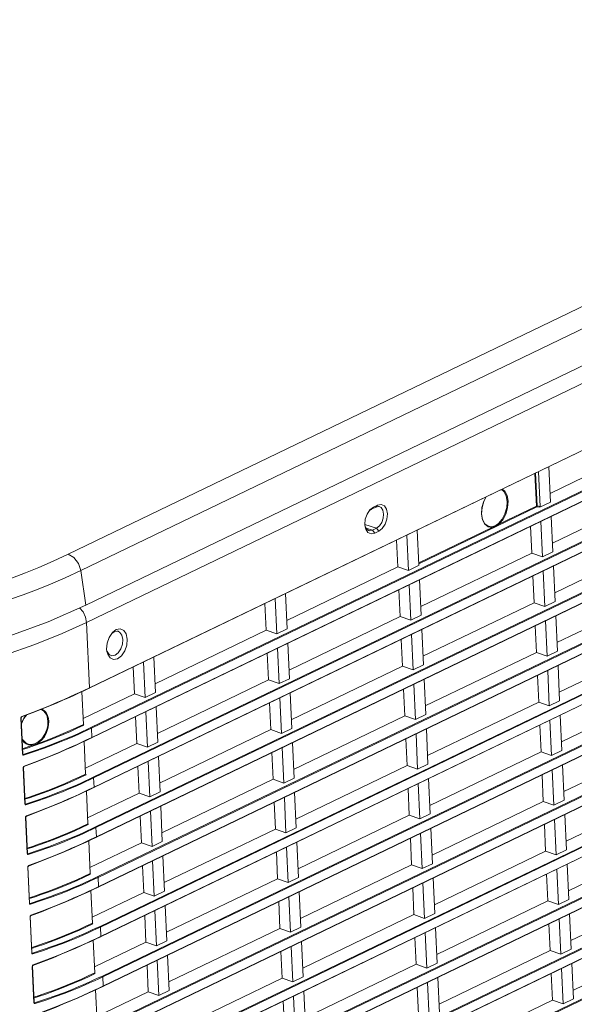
# Model space of a CAD drawing. Header units: millimetres. Extents: x 3925 to 5043, y -86 to 778.
# Tile 84 of 113: x 4837 to 4881, y 67 to 145. Entities that reach past the tile are written whole.
import ezdxf

# ---------------------------------------------------------------- set-up
doc = ezdxf.new("R2010")
doc.units = ezdxf.units.MM
doc.header["$LTSCALE"] = 46.255
doc.layers.add('H30-LEFT-COVDXF_CONTINUOUS_LINE', color=7, linetype='CONTINUOUS')
doc.layers.add('H30K-TOP-COVDXF_CONTINUOUS_LINE', color=7, linetype='CONTINUOUS')

msp = doc.modelspace()

# ---------------------------------------------------------------- linework, layer by layer
at = {"layer": 'H30-LEFT-COVDXF_CONTINUOUS_LINE', "color": 7, "linetype": 'Continuous', "lineweight": 0}
for p, q in [((4842.3024, 96.8471), (4938.9589, 143.4207)), ((4842.5017, 91.6425), (4939.1976, 138.2349)), ((4842.51, 91.6251), (4939.1665, 138.1987)), ((4939.31, 135.08), (4842.6536, 88.5063)), ((4939.3453, 135.0245), (4842.6889, 88.4509)), ((4842.6832, 87.6997), (4939.379, 134.2921)), ((4842.6915, 87.6823), (4939.3479, 134.256)), ((4939.4915, 131.1372), (4842.835, 84.5636)), ((4939.5268, 131.0817), (4842.8703, 84.5081)), ((4842.8646, 83.7569), (4939.5605, 130.3493)), ((4842.8729, 83.7395), (4939.5294, 130.3132)), ((4939.6729, 127.1944), (4843.0165, 80.6208)), ((4939.7082, 127.139), (4843.0518, 80.5653)), ((4843.0544, 79.7967), (4939.7109, 126.3704)), ((4843.0855, 79.8329), (4939.7419, 126.4066)), ((4939.8544, 123.2517), (4843.1979, 76.678)), ((4939.8897, 123.1962), (4843.2332, 76.6225)), ((4843.2276, 75.8713), (4939.9234, 122.4638)), ((4843.2359, 75.854), (4939.8923, 122.4276)), ((4940.0358, 119.3089), (4843.3794, 72.7352)), ((4940.0711, 119.2534), (4843.4147, 72.6797)), ((4843.409, 71.9285), (4940.1049, 118.521)), ((4843.4173, 71.9112), (4940.0738, 118.4848)), ((4940.2173, 115.3661), (4843.5608, 68.7924)), ((4940.2526, 115.3106), (4843.5962, 68.737)), ((4843.5905, 67.9858), (4940.2863, 114.5782)), ((4843.5988, 67.9684), (4940.2552, 114.542)), ((4940.3988, 111.4233), (4843.7423, 64.8497)), ((4940.4341, 111.3678), (4843.7776, 64.7942)), ((4879.0939, 107.0845), (4887.914, 111.3344)), ((4843.7719, 64.043), (4940.4678, 110.6354)), ((4843.7802, 64.0256), (4940.4367, 110.5993)), ((4878.0129, 106.0803), (4877.8935, 108.6745)), ((4878.0644, 106.0882), (4877.9442, 108.699)), ((4878.3001, 106.0469), (4878.1729, 108.8092)), ((4878.9962, 109.2059), (4879.1254, 106.3995)), ((4940.5802, 107.4805), (4843.9238, 60.9069)), ((4940.6155, 107.425), (4843.9591, 60.8514)), ((4879.2753, 103.1417), (4888.0954, 107.3916)), ((4843.9534, 60.1002), (4940.6492, 106.6927)), ((4843.9617, 60.0828), (4940.6181, 106.6565)), ((4879.1254, 106.3995), (4878.2679, 105.9864)), ((4864.5737, 105.4462), (4864.8012, 105.7857)), ((4864.8012, 105.7857), (4865.0791, 106.0007)), ((4864.8169, 105.7654), (4864.9261, 105.8498)), ((4864.9261, 105.8498), (4865.2526, 106.0072)), ((4865.0791, 106.0007), (4864.9261, 105.8498)), ((4865.0791, 106.0007), (4865.4057, 106.158)), ((4865.4057, 106.158), (4865.2526, 106.0072)), ((4865.2526, 106.0072), (4865.4853, 106.0526)), ((4865.4057, 106.158), (4865.6904, 106.2145)), ((4865.4853, 106.0526), (4865.5382, 106.0428)), ((4878.0483, 106.0248), (4868.6736, 101.5076)), ((4878.0129, 106.0803), (4875.0334, 104.6446)), ((4878.2679, 105.9864), (4878.0483, 106.0248)), ((4878.3001, 106.0469), (4878.0644, 106.0882)), ((4873.914, 104.6431), (4873.7299, 104.9936)), ((4878.4876, 102.062), (4878.3584, 104.8683)), ((4879.1777, 105.2631), (4879.3069, 102.4567)), ((4864.4105, 104.4416), (4864.3922, 104.6079)), ((4865.33, 104.3257), (4864.394, 104.6176)), ((4864.4664, 104.2373), (4864.4105, 104.4416)), ((4865.0035, 104.1683), (4864.4941, 104.3272)), ((4865.33, 104.3257), (4865.0035, 104.1683)), ((4865.1747, 103.9231), (4865.0035, 104.1683)), ((4865.5013, 104.0805), (4865.1747, 103.9231)), ((4865.5567, 104.5016), (4865.33, 104.3257)), ((4865.5013, 104.0805), (4865.33, 104.3257)), ((4868.5509, 104.1728), (4868.6781, 101.4106)), ((4874.5032, 104.3891), (4868.6703, 101.5786)), ((4874.4745, 104.4478), (4874.1755, 104.4869)), ((4877.5485, 104.478), (4877.6461, 102.3566)), ((4940.7617, 103.5377), (4844.1052, 56.9641)), ((4940.797, 103.4823), (4844.1405, 56.9086)), ((4866.9177, 103.3858), (4867.0153, 101.2644)), ((4867.8568, 100.9698), (4867.7276, 103.7761)), ((4879.4568, 99.1989), (4888.2769, 103.4488)), ((4844.1349, 56.1574), (4940.8307, 102.7499)), ((4844.1431, 56.14), (4940.7996, 102.7137)), ((4868.826, 98.1067), (4877.6461, 102.3566)), ((4877.6461, 102.3566), (4878.4876, 102.062)), ((4879.3069, 102.4567), (4878.4876, 102.062)), ((4858.1952, 97.0145), (4867.0153, 101.2644)), ((4867.0153, 101.2644), (4867.8568, 100.9698)), ((4868.7143, 101.383), (4867.8568, 100.9698)), ((4868.7143, 101.383), (4868.6995, 101.3985)), ((4878.6691, 98.1192), (4878.5399, 100.9256)), ((4879.3592, 101.3203), (4879.4883, 98.514)), ((4868.7283, 100.2281), (4868.8575, 97.4218)), ((4877.7299, 100.5353), (4877.8276, 98.4139)), ((4940.9431, 99.595), (4844.2867, 53.0213)), ((4940.9784, 99.5395), (4844.322, 52.9658)), ((4867.0991, 99.4431), (4867.1968, 97.3217)), ((4868.0383, 97.027), (4867.9091, 99.8333)), ((4879.6382, 95.2561), (4888.4584, 99.5061)), ((4844.3163, 52.2146), (4941.0121, 98.8071)), ((4844.3246, 52.1973), (4940.9811, 98.7709)), ((4857.4075, 95.9348), (4857.2783, 98.7411)), ((4858.0975, 99.1359), (4858.2267, 96.3295)), ((4879.4883, 98.514), (4878.6691, 98.1192)), ((4841.7504, 98.0154), (4842.03, 97.6809)), ((4856.4683, 98.3509), (4856.566, 96.2294)), ((4869.0074, 94.1639), (4877.8276, 98.4139)), ((4877.8276, 98.4139), (4878.6691, 98.1192)), ((4858.3766, 93.0717), (4867.1968, 97.3217)), ((4867.1968, 97.3217), (4868.0383, 97.027)), ((4868.8575, 97.4218), (4868.0383, 97.027)), ((4878.8505, 94.1764), (4878.7214, 96.9828)), ((4879.5406, 97.3775), (4879.6698, 94.5712)), ((4842.5411, 91.6613), (4842.3024, 96.8471)), ((4844.3034, 95.9646), (4844.4865, 96.1063)), ((4844.3561, 96.0433), (4844.6649, 96.2822)), ((4844.4865, 96.1063), (4844.7397, 96.1564)), ((4844.6649, 96.2822), (4844.9814, 96.3448)), ((4844.7397, 96.1564), (4844.8083, 96.1431)), ((4847.7458, 91.9795), (4856.566, 96.2294)), ((4856.566, 96.2294), (4857.4075, 95.9348)), ((4858.2267, 96.3295), (4857.4075, 95.9348)), ((4868.9098, 96.2853), (4869.039, 93.479)), ((4877.9114, 96.5925), (4878.009, 94.4711)), ((4844.1032, 95.6659), (4844.3561, 96.0433)), ((4941.1246, 95.6522), (4844.4681, 49.0785)), ((4941.1599, 95.5967), (4844.5034, 49.023)), ((4867.2806, 95.5003), (4867.3782, 93.3789)), ((4868.2197, 93.0842), (4868.0906, 95.8906)), ((4879.8197, 91.3133), (4888.6398, 95.5633)), ((4843.9222, 94.5499), (4843.9017, 94.7346)), ((4843.9841, 94.323), (4843.9222, 94.5499)), ((4857.5889, 91.992), (4857.4598, 94.7984)), ((4858.279, 95.1931), (4858.4082, 92.3868)), ((4879.6698, 94.5712), (4878.8505, 94.1764)), ((4847.6482, 94.1009), (4847.7774, 91.2946)), ((4856.6498, 94.4081), (4856.7474, 92.2867)), ((4869.1889, 90.2211), (4878.009, 94.4711)), ((4878.009, 94.4711), (4878.8505, 94.1764)), ((4846.019, 93.3159), (4846.1166, 91.1945)), ((4846.9581, 90.8998), (4846.8289, 93.7061)), ((4858.5581, 89.1289), (4867.3782, 93.3789)), ((4867.3782, 93.3789), (4868.2197, 93.0842)), ((4869.039, 93.479), (4868.2197, 93.0842)), ((4879.032, 90.2336), (4878.9028, 93.04)), ((4879.7221, 93.4347), (4879.8512, 90.6284)), ((4847.9273, 88.0367), (4856.7474, 92.2867)), ((4856.7474, 92.2867), (4857.5889, 91.992)), ((4858.4082, 92.3868), (4857.5889, 91.992)), ((4869.0913, 92.3425), (4869.2204, 89.5362)), ((4878.0928, 92.6497), (4878.1905, 90.5283)), ((4841.7292, 91.2555), (4842.1046, 91.4315)), ((4841.7595, 91.2913), (4842.1352, 91.4675)), ((4842.1046, 91.4315), (4842.51, 91.6251)), ((4842.1352, 91.4675), (4842.5017, 91.6425)), ((4867.462, 91.5575), (4867.5597, 89.4361)), ((4868.4012, 89.1414), (4868.272, 91.9478)), ((4880.0012, 87.3706), (4888.8213, 91.6205)), ((4841.3559, 91.0835), (4841.7292, 91.2555)), ((4841.3857, 91.1191), (4841.7595, 91.2913)), ((4842.0538, 88.7536), (4841.9342, 91.3517)), ((4842.032, 89.2263), (4846.1166, 91.1945)), ((4846.1166, 91.1945), (4846.9581, 90.8998)), ((4847.7774, 91.2946), (4846.9581, 90.8998)), ((4857.7704, 88.0492), (4857.6412, 90.8556)), ((4858.4605, 91.2503), (4858.5896, 88.444)), ((4879.8512, 90.6284), (4879.032, 90.2336)), ((4837.9969, 89.6698), (4838.7429, 89.9633)), ((4838.0224, 89.7037), (4838.7694, 89.9975)), ((4847.8297, 90.1581), (4847.9588, 87.3518)), ((4856.8312, 90.4653), (4856.9289, 88.3439)), ((4869.3704, 86.2783), (4878.1905, 90.5283)), ((4878.1905, 90.5283), (4879.032, 90.2336)), ((4837.2284, 86.3889), (4837.0962, 89.2622)), ((4837.2476, 86.4051), (4837.1153, 89.2783)), ((4837.1244, 89.3477), (4837.1696, 89.3824)), ((4837.1369, 88.8097), (4837.3204, 89.2261)), ((4837.1455, 89.349), (4837.9969, 89.6698)), ((4837.164, 88.948), (4837.3235, 89.2616)), ((4837.1696, 89.3824), (4838.0224, 89.7037)), ((4837.3204, 89.2261), (4837.5323, 89.4947)), ((4837.3235, 89.2616), (4837.4866, 89.4775)), ((4846.2004, 89.3731), (4846.2981, 87.2517)), ((4847.1396, 86.957), (4847.0104, 89.7634)), ((4858.7396, 85.1861), (4867.5597, 89.4361)), ((4867.5597, 89.4361), (4868.4012, 89.1414)), ((4869.2204, 89.5362), (4868.4012, 89.1414)), ((4879.2134, 86.2909), (4879.0843, 89.0972)), ((4879.9035, 89.492), (4880.0327, 86.6856)), ((4842.6889, 88.4509), (4842.7226, 87.7185)), ((4848.1087, 84.0939), (4856.9289, 88.3439)), ((4856.9289, 88.3439), (4857.7704, 88.0492)), ((4858.5896, 88.444), (4857.7704, 88.0492)), ((4869.2727, 88.3998), (4869.4019, 85.5934)), ((4878.2743, 88.7069), (4878.3719, 86.5855)), ((4841.9409, 87.3485), (4842.3167, 87.5247)), ((4842.286, 87.4887), (4842.6915, 87.6823)), ((4842.3167, 87.5247), (4842.6832, 87.6997)), ((4867.6435, 87.6147), (4867.7411, 85.4933)), ((4868.5826, 85.1987), (4868.4535, 88.005)), ((4880.1826, 83.4278), (4889.0027, 87.6777)), ((4837.2265, 86.7601), (4837.6734, 86.9069)), ((4837.603, 87.2294), (4837.5975, 87.2316)), ((4837.8164, 87.0231), (4838.2181, 87.1651)), ((4838.2181, 87.1651), (4837.9486, 87.1145)), ((4841.5373, 87.1407), (4841.9106, 87.3127)), ((4841.5672, 87.1763), (4841.9409, 87.3485)), ((4841.9106, 87.3127), (4842.286, 87.4887)), ((4842.2352, 84.8109), (4842.1157, 87.4089)), ((4842.2135, 85.2835), (4846.2981, 87.2517)), ((4846.2981, 87.2517), (4847.1396, 86.957)), ((4847.9588, 87.3518), (4847.1396, 86.957)), ((4857.9518, 84.1064), (4857.8227, 86.9128)), ((4858.6419, 87.3075), (4858.7711, 84.5012)), ((4837.2818, 86.3799), (4837.2449, 86.4001)), ((4837.2571, 86.3823), (4837.2561, 86.3828)), ((4837.257, 86.3823), (4837.2567, 86.3825)), ((4848.0111, 86.2153), (4848.1403, 83.409)), ((4857.0127, 86.5225), (4857.1103, 84.4011)), ((4869.5518, 82.3356), (4878.3719, 86.5855)), ((4878.3719, 86.5855), (4879.2134, 86.2909)), ((4880.0327, 86.6856), (4879.2134, 86.2909)), ((4837.4099, 82.4461), (4837.2776, 85.3194)), ((4837.429, 82.4623), (4837.2968, 85.3356)), ((4837.3058, 85.4049), (4837.3511, 85.4396)), ((4846.3819, 85.4303), (4846.4795, 83.3089)), ((4847.321, 83.0142), (4847.1919, 85.8206)), ((4858.921, 81.2434), (4867.7411, 85.4933)), ((4867.7411, 85.4933), (4868.5826, 85.1987)), ((4869.4019, 85.5934), (4868.5826, 85.1987)), ((4880.085, 85.5492), (4880.2141, 82.7428)), ((4842.8703, 84.5081), (4842.904, 83.7757)), ((4848.2902, 80.1511), (4857.1103, 84.4011)), ((4857.1103, 84.4011), (4857.9518, 84.1064)), ((4858.7711, 84.5012), (4857.9518, 84.1064)), ((4869.4542, 84.457), (4869.5833, 81.6506)), ((4878.4558, 84.7641), (4878.5534, 82.6427)), ((4879.3949, 82.3481), (4879.2657, 85.1544)), ((4840.6016, 84.0748), (4841.1724, 84.322)), ((4840.6322, 84.0173), (4841.2034, 84.2646)), ((4842.4675, 83.5459), (4842.8729, 83.7395)), ((4842.4981, 83.5819), (4842.8646, 83.7569)), ((4867.825, 83.6719), (4867.9226, 81.5505)), ((4868.7641, 81.2559), (4868.6349, 84.0622)), ((4880.3641, 79.485), (4889.1842, 83.7349)), ((4841.7188, 83.198), (4842.0921, 83.37)), ((4841.7487, 83.2336), (4842.1224, 83.4057)), ((4842.0921, 83.37), (4842.4675, 83.5459)), ((4842.1224, 83.4057), (4842.4981, 83.5819)), ((4842.4167, 80.8681), (4842.2971, 83.4661)), ((4842.395, 81.3408), (4846.4795, 83.3089)), ((4846.4795, 83.3089), (4847.321, 83.0142)), ((4848.1403, 83.409), (4847.321, 83.0142)), ((4858.1333, 80.1637), (4858.0041, 82.97)), ((4858.8234, 83.3648), (4858.9525, 80.5584)), ((4837.4633, 82.4371), (4837.4263, 82.4573)), ((4837.4385, 82.4396), (4837.4376, 82.44)), ((4837.4385, 82.4396), (4837.4381, 82.4397)), ((4848.1926, 82.2726), (4848.3217, 79.4662)), ((4857.1942, 82.5797), (4857.2918, 80.4583)), ((4869.7333, 78.3928), (4878.5534, 82.6427)), ((4878.5534, 82.6427), (4879.3949, 82.3481)), ((4880.2141, 82.7428), (4879.3949, 82.3481)), ((4837.5913, 78.5034), (4837.4591, 81.3766)), ((4837.6105, 78.5195), (4837.4783, 81.3928)), ((4837.4873, 81.4622), (4837.5326, 81.4968)), ((4846.5633, 81.4875), (4846.661, 79.3661)), ((4847.5025, 79.0715), (4847.3733, 81.8778)), ((4859.1025, 77.3006), (4867.9226, 81.5505)), ((4867.9226, 81.5505), (4868.7641, 81.2559)), ((4869.5833, 81.6506), (4868.7641, 81.2559)), ((4880.2664, 81.6064), (4880.3956, 78.8)), ((4843.0518, 80.5653), (4843.0855, 79.8329)), ((4858.9525, 80.5584), (4858.1333, 80.1637)), ((4869.6356, 80.5142), (4869.7648, 77.7078)), ((4878.6372, 80.8214), (4878.7349, 78.7)), ((4879.5764, 78.4053), (4879.4472, 81.2116)), ((4840.7831, 80.132), (4841.3539, 80.3792)), ((4840.8137, 80.0745), (4841.3849, 80.3218)), ((4842.6489, 79.6032), (4843.0544, 79.7967)), ((4842.6796, 79.6391), (4843.0855, 79.8329)), ((4848.4717, 76.2084), (4857.2918, 80.4583)), ((4857.2918, 80.4583), (4858.1333, 80.1637)), ((4868.0064, 79.7292), (4868.104, 77.6077)), ((4868.9455, 77.3131), (4868.8164, 80.1194)), ((4880.5455, 75.5422), (4889.3657, 79.7922)), ((4841.9003, 79.2552), (4842.2736, 79.4272)), ((4841.9301, 79.2908), (4842.3038, 79.463)), ((4842.2736, 79.4272), (4842.6489, 79.6032)), ((4842.3038, 79.463), (4842.6796, 79.6391)), ((4842.5982, 76.9253), (4842.4786, 79.5233)), ((4842.5764, 77.398), (4846.661, 79.3661)), ((4846.661, 79.3661), (4847.5025, 79.0715)), ((4848.3217, 79.4662), (4847.5025, 79.0715)), ((4858.3147, 76.2209), (4858.1856, 79.0272)), ((4859.0048, 79.422), (4859.134, 76.6156)), ((4837.6448, 78.4943), (4837.6078, 78.5145)), ((4837.62, 78.4968), (4837.6191, 78.4973)), ((4837.6199, 78.4968), (4837.6196, 78.4969)), ((4848.374, 78.3298), (4848.5032, 75.5234)), ((4857.3756, 78.6369), (4857.4732, 76.5155)), ((4869.9147, 74.45), (4878.7349, 78.7)), ((4878.7349, 78.7), (4879.5764, 78.4053)), ((4880.3956, 78.8), (4879.5764, 78.4053)), ((4837.7728, 74.5606), (4837.6405, 77.4339)), ((4837.7919, 74.5767), (4837.6597, 77.45)), ((4837.6688, 77.5194), (4837.714, 77.5541)), ((4846.7448, 77.5447), (4846.8424, 75.4233)), ((4847.6839, 75.1287), (4847.5548, 77.935)), ((4859.2839, 73.3578), (4868.104, 77.6077)), ((4868.104, 77.6077), (4868.9455, 77.3131)), ((4869.7648, 77.7078), (4868.9455, 77.3131)), ((4880.4479, 77.6636), (4880.5771, 74.8573)), ((4843.2332, 76.6225), (4843.2669, 75.8901)), ((4859.134, 76.6156), (4858.3147, 76.2209)), ((4869.8171, 76.5714), (4869.9463, 73.7651)), ((4878.8187, 76.8786), (4878.9163, 74.7572)), ((4879.7578, 74.4625), (4879.6287, 77.2689)), ((4842.8304, 75.6604), (4843.2359, 75.854)), ((4842.8611, 75.6964), (4843.2276, 75.8713)), ((4848.6531, 72.2656), (4857.4732, 76.5155)), ((4857.4732, 76.5155), (4858.3147, 76.2209)), ((4868.1879, 75.7864), (4868.2855, 73.665)), ((4869.127, 73.3703), (4868.9978, 76.1767)), ((4880.727, 71.5994), (4889.5471, 75.8494)), ((4842.0817, 75.3124), (4842.455, 75.4844)), ((4842.1116, 75.348), (4842.4853, 75.5202)), ((4842.455, 75.4844), (4842.8304, 75.6604)), ((4842.4853, 75.5202), (4842.8611, 75.6964)), ((4842.7796, 72.9825), (4842.6601, 75.5805)), ((4842.7579, 73.4552), (4846.8424, 75.4233)), ((4846.8424, 75.4233), (4847.6839, 75.1287)), ((4848.5032, 75.5234), (4847.6839, 75.1287)), ((4858.4962, 72.2781), (4858.367, 75.0844)), ((4859.1863, 75.4792), (4859.3154, 72.6729)), ((4837.8262, 74.5516), (4837.7893, 74.5717)), ((4837.8014, 74.554), (4837.8005, 74.5545)), ((4837.8014, 74.554), (4837.801, 74.5542)), ((4848.5555, 74.387), (4848.6846, 71.5806)), ((4857.5571, 74.6942), (4857.6547, 72.5728)), ((4870.0962, 70.5072), (4878.9163, 74.7572)), ((4878.9163, 74.7572), (4879.7578, 74.4625)), ((4880.5771, 74.8573), (4879.7578, 74.4625)), ((4837.9542, 70.6178), (4837.822, 73.4911)), ((4837.9734, 70.6339), (4837.8412, 73.5072)), ((4837.8502, 73.5766), (4837.8955, 73.6113)), ((4846.9263, 73.602), (4847.0239, 71.4805)), ((4847.8654, 71.1859), (4847.7362, 73.9922)), ((4859.4654, 69.415), (4868.2855, 73.665)), ((4868.2855, 73.665), (4869.127, 73.3703)), ((4869.9463, 73.7651), (4869.127, 73.3703)), ((4880.6294, 73.7208), (4880.7585, 70.9145)), ((4843.4147, 72.6797), (4843.4484, 71.9473)), ((4859.3154, 72.6729), (4858.4962, 72.2781)), ((4879.0001, 72.9358), (4879.0978, 70.8144)), ((4879.9393, 70.5197), (4879.8101, 73.3261)), ((4841.146, 72.2465), (4841.7168, 72.4937)), ((4841.1766, 72.1889), (4841.7478, 72.4362)), ((4843.0118, 71.7176), (4843.4173, 71.9112)), ((4843.0425, 71.7536), (4843.409, 71.9285)), ((4848.8346, 68.3228), (4857.6547, 72.5728)), ((4857.6547, 72.5728), (4858.4962, 72.2781)), ((4869.3085, 69.4275), (4869.1793, 72.2339)), ((4869.9986, 72.6286), (4870.1277, 69.8223)), ((4880.9085, 67.6566), (4889.7286, 71.9066)), ((4842.2632, 71.3696), (4842.6365, 71.5416)), ((4842.293, 71.4052), (4842.6668, 71.5774)), ((4842.6365, 71.5416), (4843.0118, 71.7176)), ((4842.6668, 71.5774), (4843.0425, 71.7536)), ((4842.9611, 69.0397), (4842.8415, 71.6377)), ((4842.9393, 69.5124), (4847.0239, 71.4805)), ((4847.0239, 71.4805), (4847.8654, 71.1859)), ((4848.6846, 71.5806), (4847.8654, 71.1859)), ((4858.6777, 68.3353), (4858.5485, 71.1417)), ((4859.3678, 71.5364), (4859.4969, 68.7301)), ((4868.3693, 71.8436), (4868.467, 69.7222)), ((4838.0077, 70.6088), (4837.9707, 70.629)), ((4837.9829, 70.6112), (4837.982, 70.6117)), ((4837.9829, 70.6112), (4837.9825, 70.6114)), ((4848.7369, 70.4442), (4848.8661, 67.6379)), ((4857.7385, 70.7514), (4857.8362, 68.63)), ((4870.2776, 66.5644), (4879.0978, 70.8144)), ((4879.0978, 70.8144), (4879.9393, 70.5197)), ((4880.7585, 70.9145), (4879.9393, 70.5197)), ((4838.1357, 66.675), (4838.0034, 69.5483)), ((4838.1549, 66.6911), (4838.0226, 69.5644)), ((4838.0317, 69.6338), (4838.0769, 69.6685)), ((4847.1077, 69.6592), (4847.2054, 67.5378)), ((4848.0469, 67.2431), (4847.9177, 70.0495)), ((4859.6468, 65.4722), (4868.467, 69.7222)), ((4868.467, 69.7222), (4869.3085, 69.4275)), ((4870.1277, 69.8223), (4869.3085, 69.4275)), ((4880.8108, 69.7781), (4880.94, 66.9717)), ((4879.1816, 68.993), (4879.2792, 66.8716)), ((4880.1207, 66.577), (4879.9916, 69.3833)), ((4843.224, 67.8108), (4843.5905, 67.9858)), ((4843.5962, 68.737), (4843.6299, 68.0046)), ((4849.016, 64.38), (4857.8362, 68.63)), ((4857.8362, 68.63), (4858.6777, 68.3353)), ((4859.4969, 68.7301), (4858.6777, 68.3353)), ((4869.4899, 65.4847), (4869.3608, 68.2911)), ((4870.18, 68.6858), (4870.3092, 65.8795)), ((4842.4446, 67.4268), (4842.8179, 67.5988)), ((4842.4745, 67.4624), (4842.8482, 67.6346)), ((4842.8179, 67.5988), (4843.1933, 67.7748)), ((4842.8482, 67.6346), (4843.224, 67.8108)), ((4843.1425, 65.097), (4843.023, 67.695)), ((4843.1208, 65.5696), (4847.2054, 67.5378)), ((4843.1933, 67.7748), (4843.5988, 67.9684)), ((4847.2054, 67.5378), (4848.0469, 67.2431)), ((4848.8661, 67.6379), (4848.0469, 67.2431)), ((4858.8591, 64.3925), (4858.73, 67.1989)), ((4859.5492, 67.5936), (4859.6784, 64.7873)), ((4868.5508, 67.9008), (4868.6484, 65.7794)), ((4838.1891, 66.666), (4838.1522, 66.6862)), ((4838.1644, 66.6684), (4838.1634, 66.6689)), ((4838.1643, 66.6684), (4838.164, 66.6686)), ((4857.92, 66.8086), (4858.0176, 64.6872)), ((4870.4591, 62.6217), (4879.2792, 66.8716)), ((4879.2792, 66.8716), (4880.1207, 66.577)), ((4880.94, 66.9717), (4880.1207, 66.577))]:
    msp.add_line(p, q, dxfattribs=at)
for points in [[(4875.2921, 107.421), (4875.4903, 107.2675), (4875.6744, 106.917), (4875.7535, 106.4619), (4875.7188, 105.952), (4875.5743, 105.4432), (4875.3348, 104.9884), (4875.0334, 104.6446)], [(4875.2321, 107.3921), (4875.4329, 107.2348), (4875.6101, 106.8954), (4875.6861, 106.4564)], [(4873.7299, 104.9936), (4873.6507, 105.4487), (4873.6855, 105.9587), (4873.83, 106.4675), (4874.0057, 106.8012)], [(4874.0218, 106.8089), (4873.837, 106.456), (4873.6963, 105.9578), (4873.6629, 105.4608), (4873.7394, 105.0207), (4873.9161, 104.6843), (4874.1755, 104.4869)], [(4875.6861, 106.4564), (4875.6529, 105.9647), (4875.514, 105.4731), (4875.2842, 105.0343), (4874.9883, 104.6953)], [(4865.5382, 106.0428), (4865.6867, 105.9615), (4865.8266, 105.7512), (4865.886, 105.4529), (4865.856, 105.1116), (4865.7411, 104.7786), (4865.5567, 104.5016)], [(4865.6904, 106.2145), (4865.9392, 106.1041), (4866.114, 105.8438), (4866.1882, 105.4733), (4866.1506, 105.0488), (4866.0067, 104.6349)], [(4878.0644, 106.0882), (4878.0457, 106.0881), (4878.0277, 106.0853), (4878.0129, 106.0803)], [(4878.0129, 106.0803), (4878.0182, 106.0578), (4878.0309, 106.0376), (4878.0483, 106.0248)], [(4878.0483, 106.0248), (4878.0553, 106.0408), (4878.0611, 106.0639), (4878.0644, 106.0882)], [(4864.3922, 104.6079), (4864.4298, 105.0324), (4864.5737, 105.4462)], [(4874.9883, 104.6953), (4874.9194, 104.6366), (4874.8528, 104.585), (4874.7842, 104.5409), (4874.7115, 104.5054), (4874.6337, 104.4784), (4874.5532, 104.4594), (4874.4745, 104.4478)], [(4875.0334, 104.6446), (4875.0239, 104.6654), (4875.0076, 104.6838), (4874.9883, 104.6953)], [(4864.7031, 104.137), (4864.5694, 104.214), (4864.4295, 104.4243), (4864.4238, 104.4452)], [(4865.1747, 103.9231), (4864.89, 103.8667), (4864.6412, 103.977), (4864.4664, 104.2373)], [(4865.0035, 104.1683), (4864.7708, 104.1229), (4864.7031, 104.137)], [(4866.0067, 104.6349), (4865.7787, 104.2949), (4865.5013, 104.0805)], [(4874.5032, 104.3891), (4874.184, 104.4339), (4873.914, 104.6431)], [(4874.5032, 104.3891), (4874.5016, 104.4137), (4874.4912, 104.4349), (4874.4745, 104.4478)], [(4875.0334, 104.6446), (4874.9604, 104.5963), (4874.8888, 104.5518), (4874.8158, 104.511), (4874.7407, 104.4746), (4874.6625, 104.4422), (4874.5824, 104.4138), (4874.5032, 104.3891)], [(4842.03, 97.6809), (4842.2223, 97.2738), (4842.3024, 96.8471)], [(4830.552, 92.943), (4833.143, 93.5161), (4835.7945, 94.2648), (4838.1921, 95.0899), (4840.3716, 95.9665), (4842.3024, 96.8471)], [(4844.8083, 96.1431), (4844.9608, 96.0583), (4845.1162, 95.8269), (4845.1821, 95.4976)], [(4844.9814, 96.3448), (4845.2578, 96.2221), (4845.452, 95.9329), (4845.5344, 95.5213)], [(4843.9017, 94.7346), (4843.9435, 95.2061), (4844.1032, 95.6659)], [(4845.5344, 95.5213), (4845.4926, 95.0498), (4845.3329, 94.59), (4845.0795, 94.2121), (4844.7711, 93.9737), (4844.4547, 93.9111), (4844.1783, 94.0337), (4843.9841, 94.323)], [(4845.1821, 95.4976), (4845.1487, 95.1204), (4845.0209, 94.7526), (4844.8182, 94.4503)], [(4844.2497, 94.2227), (4844.0972, 94.3075), (4843.9419, 94.5389), (4843.9377, 94.5542)], [(4844.8182, 94.4503), (4844.5715, 94.2596), (4844.3183, 94.2094), (4844.2497, 94.2227)], [(4842.5411, 91.6613), (4842.5378, 91.6411), (4842.5266, 91.628), (4842.51, 91.6251)], [(4838.7429, 89.9633), (4839.3994, 90.2311), (4839.9788, 90.475), (4840.4917, 90.6969), (4840.9485, 90.8993), (4841.3559, 91.0835)], [(4838.7694, 89.9975), (4839.4269, 90.2657), (4840.007, 90.5099), (4840.5206, 90.7321), (4840.9779, 90.9347), (4841.3857, 91.1191)], [(4838.6896, 89.9423), (4838.7526, 89.9213), (4838.9106, 89.8147), (4839.0313, 89.6811), (4839.1195, 89.5326), (4839.1805, 89.3778), (4839.2219, 89.2075), (4839.2441, 89.0051)], [(4838.7566, 89.9689), (4838.8224, 89.9449), (4838.978, 89.8333), (4839.0969, 89.6962), (4839.1841, 89.5451), (4839.2447, 89.3878), (4839.286, 89.2147), (4839.3082, 89.0092)], [(4837.0962, 89.2622), (4837.1022, 89.3054), (4837.1244, 89.3477)], [(4837.0962, 89.2622), (4837.1122, 89.2712), (4837.1153, 89.2783)], [(4837.1154, 89.2779), (4837.1223, 89.3127), (4837.1439, 89.342), (4837.1556, 89.3491)], [(4837.1556, 89.3491), (4837.1588, 89.3506), (4837.1675, 89.3626), (4837.1696, 89.3824)], [(4837.6734, 86.9069), (4838.1733, 87.0785), (4838.7172, 87.274), (4839.2871, 87.4889), (4839.8687, 87.719), (4840.4508, 87.9601), (4841.022, 88.2074), (4841.5683, 88.4539), (4842.0856, 88.6965)], [(4839.2441, 89.0051), (4839.2299, 88.6832), (4839.1554, 88.343), (4839.0012, 87.9737), (4838.7626, 87.6262), (4838.4744, 87.3681), (4838.1873, 87.2239), (4837.9257, 87.1753), (4837.8793, 87.1749)], [(4839.3082, 89.0092), (4839.2993, 88.7249), (4839.2458, 88.4277), (4839.1363, 88.1058), (4838.9616, 87.7806), (4838.7303, 87.4952), (4838.4714, 87.2867), (4838.2181, 87.1651)], [(4838.2181, 87.1651), (4838.7552, 87.3568), (4839.3152, 87.5692), (4839.8853, 87.7956), (4840.455, 88.0324), (4841.0135, 88.2747), (4841.5476, 88.5161), (4842.0538, 88.7536)], [(4842.6536, 88.5063), (4842.329, 88.3517), (4841.9873, 88.1926), (4841.6109, 88.0217)], [(4842.6889, 88.4509), (4842.364, 88.2961), (4842.0219, 88.1368), (4841.6451, 87.9657)], [(4842.0538, 88.7536), (4842.0636, 88.72), (4842.0856, 88.6965)], [(4842.6889, 88.4509), (4842.6836, 88.4736), (4842.6708, 88.4936), (4842.6536, 88.5063)], [(4837.5188, 87.2158), (4837.3617, 87.3298), (4837.2399, 87.4669), (4837.1953, 87.5408)], [(4837.603, 87.2294), (4837.4869, 87.2871), (4837.2004, 87.5837)], [(4841.6109, 88.0217), (4841.1925, 87.8371), (4840.7234, 87.6369), (4840.1943, 87.4195), (4839.5948, 87.1839), (4838.9148, 86.9303), (4838.1437, 86.6601), (4837.2818, 86.3799)], [(4841.6451, 87.9657), (4841.2262, 87.7809), (4840.7566, 87.5805), (4840.2269, 87.3628), (4839.6266, 87.1269), (4838.9457, 86.8729), (4838.1735, 86.6023), (4837.3103, 86.3215)], [(4842.7226, 87.7185), (4842.7192, 87.6983), (4842.708, 87.6852), (4842.6915, 87.6823)], [(4837.2281, 86.8284), (4837.4468, 86.8993), (4837.8164, 87.0231)], [(4837.327, 85.4062), (4838.1783, 85.7271), (4838.9243, 86.0205), (4839.5808, 86.2883), (4840.1602, 86.5322), (4840.6731, 86.7541), (4841.1299, 86.9565), (4841.5373, 87.1407)], [(4837.3511, 85.4396), (4838.2038, 85.7609), (4838.9509, 86.0547), (4839.6083, 86.3229), (4840.1885, 86.5671), (4840.702, 86.7893), (4841.1593, 86.9919), (4841.5672, 87.1763)], [(4837.9486, 87.1145), (4837.7143, 87.1383), (4837.5188, 87.2158)], [(4837.8793, 87.1749), (4837.6983, 87.1988), (4837.603, 87.2294)], [(4837.2476, 86.405), (4837.2444, 86.3979), (4837.2284, 86.3889)], [(4837.3103, 86.3215), (4837.2756, 86.3201), (4837.2458, 86.3394), (4837.2284, 86.3889)], [(4837.2567, 86.3825), (4837.255, 86.3836), (4837.248, 86.4003), (4837.2476, 86.405)], [(4837.2821, 86.3798), (4837.2632, 86.3799), (4837.2571, 86.3823)], [(4837.3105, 86.3215), (4837.3064, 86.3447), (4837.2961, 86.3657), (4837.2821, 86.3798)], [(4837.2776, 85.3194), (4837.2836, 85.3626), (4837.3058, 85.4049)], [(4837.2776, 85.3194), (4837.2936, 85.3284), (4837.2968, 85.3355)], [(4837.2968, 85.3351), (4837.3037, 85.3699), (4837.3254, 85.3993), (4837.3371, 85.4063)], [(4837.3371, 85.4063), (4837.3402, 85.4078), (4837.3489, 85.4199), (4837.3511, 85.4396)], [(4841.1724, 84.322), (4841.7184, 84.5684), (4842.2352, 84.8109)], [(4841.2034, 84.2646), (4841.7498, 84.5112), (4842.267, 84.7537)], [(4842.835, 84.5636), (4842.5105, 84.4089), (4842.1688, 84.2498), (4841.7923, 84.0789)], [(4842.8703, 84.5081), (4842.5454, 84.3533), (4842.2034, 84.194), (4841.8265, 84.0229)], [(4842.2352, 84.8109), (4842.245, 84.7772), (4842.267, 84.7537)], [(4842.8703, 84.5081), (4842.865, 84.5308), (4842.8523, 84.5508), (4842.835, 84.5636)], [(4837.408, 82.8173), (4837.8548, 82.9641), (4838.3547, 83.1357), (4838.8986, 83.3312), (4839.4686, 83.5462), (4840.0501, 83.7762), (4840.6322, 84.0173)], [(4837.4096, 82.8854), (4837.8259, 83.0222), (4838.3254, 83.1936), (4838.869, 83.3891), (4839.4386, 83.6039), (4840.0199, 83.8338), (4840.6016, 84.0748)], [(4841.7923, 84.0789), (4841.3739, 83.8944), (4840.9049, 83.6942), (4840.3758, 83.4767), (4839.7762, 83.2411), (4839.0963, 82.9875), (4838.3252, 82.7173), (4837.4633, 82.4371)], [(4841.8265, 84.0229), (4841.4077, 83.8382), (4840.9381, 83.6377), (4840.4083, 83.42), (4839.808, 83.1841), (4839.1271, 82.9301), (4838.3549, 82.6595), (4837.4918, 82.3787)], [(4842.904, 83.7757), (4842.9007, 83.7555), (4842.8895, 83.7425), (4842.8729, 83.7395)], [(4837.5084, 81.4634), (4838.3598, 81.7843), (4839.1058, 82.0777), (4839.7623, 82.3455), (4840.3417, 82.5895), (4840.8546, 82.8114), (4841.3114, 83.0137), (4841.7188, 83.198)], [(4837.5326, 81.4968), (4838.3853, 81.8181), (4839.1324, 82.1119), (4839.7898, 82.3801), (4840.3699, 82.6244), (4840.8835, 82.8465), (4841.3408, 83.0491), (4841.7487, 83.2336)], [(4837.429, 82.4622), (4837.4258, 82.4551), (4837.4099, 82.4461)], [(4837.4918, 82.3787), (4837.4571, 82.3774), (4837.4273, 82.3966), (4837.4099, 82.4461)], [(4837.4381, 82.4397), (4837.4365, 82.4408), (4837.4295, 82.4575), (4837.429, 82.4622)], [(4837.4635, 82.437), (4837.4447, 82.4371), (4837.4385, 82.4396)], [(4837.4919, 82.3787), (4837.4878, 82.4019), (4837.4776, 82.4229), (4837.4635, 82.437)], [(4837.4591, 81.3766), (4837.4651, 81.4198), (4837.4873, 81.4622)], [(4837.4591, 81.3766), (4837.4751, 81.3856), (4837.4783, 81.3928)], [(4837.4783, 81.3925), (4837.4852, 81.4272), (4837.5068, 81.4565), (4837.5186, 81.4636)], [(4837.5186, 81.4636), (4837.5217, 81.465), (4837.5304, 81.4771), (4837.5325, 81.4968)], [(4841.3539, 80.3792), (4841.8998, 80.6256), (4842.4167, 80.8681)], [(4841.3849, 80.3218), (4841.9312, 80.5684), (4842.4485, 80.8109)], [(4843.0165, 80.6208), (4842.6919, 80.4661), (4842.3502, 80.307), (4841.9738, 80.1361)], [(4843.0518, 80.5653), (4842.7269, 80.4105), (4842.3848, 80.2512), (4842.008, 80.0801)], [(4842.4167, 80.8681), (4842.4265, 80.8344), (4842.4485, 80.8109)], [(4843.0518, 80.5653), (4843.0465, 80.588), (4843.0337, 80.608), (4843.0165, 80.6208)], [(4837.5894, 78.8745), (4838.0363, 79.0213), (4838.5362, 79.1929), (4839.0801, 79.3885), (4839.65, 79.6034), (4840.2316, 79.8334), (4840.8137, 80.0745)], [(4837.591, 78.9427), (4838.0073, 79.0794), (4838.5069, 79.2508), (4839.0505, 79.4463), (4839.6201, 79.6611), (4840.2013, 79.891), (4840.7831, 80.132)], [(4841.9738, 80.1361), (4841.5554, 79.9516), (4841.0864, 79.7514), (4840.5572, 79.534), (4839.9577, 79.2983), (4839.2777, 79.0447), (4838.5066, 78.7745), (4837.6448, 78.4943)], [(4842.008, 80.0801), (4841.5891, 79.8954), (4841.1196, 79.6949), (4840.5898, 79.4773), (4839.9895, 79.2413), (4839.3086, 78.9873), (4838.5364, 78.7167), (4837.6733, 78.4359)], [(4843.0855, 79.8329), (4843.0821, 79.8127), (4843.0709, 79.7997), (4843.0544, 79.7967)], [(4837.6899, 77.5206), (4838.5413, 77.8415), (4839.2872, 78.1349), (4839.9437, 78.4028), (4840.5231, 78.6467), (4841.0361, 78.8686), (4841.4928, 79.0709), (4841.9003, 79.2552)], [(4837.714, 77.5541), (4838.5668, 77.8753), (4839.3138, 78.1691), (4839.9712, 78.4373), (4840.5514, 78.6816), (4841.0649, 78.9037), (4841.5222, 79.1063), (4841.9301, 79.2908)], [(4837.6105, 78.5194), (4837.6073, 78.5123), (4837.5913, 78.5034)], [(4837.6733, 78.4359), (4837.6385, 78.4346), (4837.6088, 78.4539), (4837.5913, 78.5034)], [(4837.6196, 78.4969), (4837.6179, 78.498), (4837.6109, 78.5147), (4837.6105, 78.5194)], [(4837.645, 78.4942), (4837.6261, 78.4943), (4837.62, 78.4968)], [(4837.6734, 78.4359), (4837.6693, 78.4591), (4837.659, 78.4802), (4837.645, 78.4942)], [(4837.6405, 77.4339), (4837.6465, 77.4771), (4837.6688, 77.5194)], [(4837.6405, 77.4339), (4837.6565, 77.4428), (4837.6597, 77.45)], [(4837.6597, 77.4497), (4837.6667, 77.4845), (4837.6883, 77.5137), (4837.7, 77.5208)], [(4837.7, 77.5208), (4837.7031, 77.5222), (4837.7119, 77.5343), (4837.714, 77.554)], [(4837.7709, 74.9318), (4838.2177, 75.0785), (4838.7176, 75.2501), (4839.2616, 75.4457), (4839.8315, 75.6606), (4840.413, 75.8906), (4840.9951, 76.1317), (4841.5663, 76.379), (4842.1127, 76.6256), (4842.6299, 76.8681)], [(4837.7725, 74.9999), (4838.1888, 75.1366), (4838.6884, 75.3081), (4839.232, 75.5035), (4839.8015, 75.7183), (4840.3828, 75.9482), (4840.9645, 76.1892), (4841.5354, 76.4364), (4842.0813, 76.6829), (4842.5982, 76.9253)], [(4843.1979, 76.678), (4842.8734, 76.5233), (4842.5317, 76.3642), (4842.1552, 76.1934)], [(4843.2332, 76.6225), (4842.9084, 76.4677), (4842.5663, 76.3084), (4842.1895, 76.1374)], [(4842.5982, 76.9253), (4842.6079, 76.8917), (4842.6299, 76.8681)], [(4843.2332, 76.6225), (4843.2279, 76.6452), (4843.2152, 76.6652), (4843.1979, 76.678)], [(4842.1552, 76.1934), (4841.7368, 76.0088), (4841.2678, 75.8086), (4840.7387, 75.5912), (4840.1391, 75.3555), (4839.4592, 75.1019), (4838.6881, 74.8317), (4837.8262, 74.5516)], [(4842.1895, 76.1374), (4841.7706, 75.9526), (4841.301, 75.7522), (4840.7713, 75.5345), (4840.1709, 75.2985), (4839.49, 75.0446), (4838.7178, 74.7739), (4837.8547, 74.4931)], [(4843.2669, 75.8901), (4843.2636, 75.8699), (4843.2524, 75.8569), (4843.2359, 75.854)], [(4837.8714, 73.5778), (4838.7227, 73.8987), (4839.4687, 74.1921), (4840.1252, 74.46), (4840.7046, 74.7039), (4841.2175, 74.9258), (4841.6743, 75.1281), (4842.0817, 75.3124)], [(4837.8955, 73.6113), (4838.7482, 73.9325), (4839.4953, 74.2264), (4840.1527, 74.4946), (4840.7328, 74.7388), (4841.2464, 74.961), (4841.7037, 75.1635), (4842.1116, 75.348)], [(4837.792, 74.5767), (4837.7888, 74.5695), (4837.7728, 74.5606)], [(4837.8547, 74.4931), (4837.82, 74.4918), (4837.7902, 74.5111), (4837.7728, 74.5606)], [(4837.801, 74.5542), (4837.7994, 74.5552), (4837.7924, 74.572), (4837.792, 74.5767)], [(4837.8265, 74.5514), (4837.8076, 74.5516), (4837.8014, 74.554)], [(4837.8549, 74.4932), (4837.8508, 74.5163), (4837.8405, 74.5374), (4837.8265, 74.5514)], [(4837.822, 73.4911), (4837.828, 73.5343), (4837.8502, 73.5766)], [(4837.822, 73.4911), (4837.838, 73.5), (4837.8412, 73.5072)], [(4837.8412, 73.5068), (4837.8481, 73.5416), (4837.8697, 73.5709), (4837.8815, 73.578)], [(4837.8815, 73.578), (4837.8846, 73.5795), (4837.8933, 73.5915), (4837.8954, 73.6112)], [(4841.7168, 72.4937), (4842.2627, 72.7401), (4842.7796, 72.9825)], [(4841.7478, 72.4362), (4842.2941, 72.6828), (4842.8114, 72.9254)], [(4843.3794, 72.7352), (4843.0548, 72.5806), (4842.7131, 72.4215), (4842.3367, 72.2506)], [(4843.4147, 72.6797), (4843.0898, 72.5249), (4842.7478, 72.3657), (4842.3709, 72.1946)], [(4842.7796, 72.9825), (4842.7894, 72.9489), (4842.8114, 72.9254)], [(4843.4147, 72.6797), (4843.4094, 72.7024), (4843.3966, 72.7224), (4843.3794, 72.7352)], [(4837.9523, 70.989), (4838.3992, 71.1358), (4838.8991, 71.3073), (4839.443, 71.5029), (4840.0129, 71.7178), (4840.5945, 71.9478), (4841.1766, 72.1889)], [(4837.9539, 71.0571), (4838.3702, 71.1938), (4838.8698, 71.3653), (4839.4134, 71.5607), (4839.983, 71.7756), (4840.5642, 72.0055), (4841.146, 72.2465)], [(4842.3367, 72.2506), (4841.9183, 72.066), (4841.4493, 71.8658), (4840.9202, 71.6484), (4840.3206, 71.4128), (4839.6406, 71.1592), (4838.8695, 70.889), (4838.0077, 70.6088)], [(4842.3709, 72.1946), (4841.952, 72.0098), (4841.4825, 71.8094), (4840.9527, 71.5917), (4840.3524, 71.3557), (4839.6715, 71.1018), (4838.8993, 70.8312), (4838.0362, 70.5504)], [(4843.4484, 71.9473), (4843.4451, 71.9272), (4843.4338, 71.9141), (4843.4173, 71.9112)], [(4838.0528, 69.6351), (4838.9042, 69.9559), (4839.6501, 70.2493), (4840.3067, 70.5172), (4840.8861, 70.7611), (4841.399, 70.983), (4841.8558, 71.1854), (4842.2632, 71.3696)], [(4838.0769, 69.6685), (4838.9297, 69.9898), (4839.6767, 70.2836), (4840.3341, 70.5518), (4840.9143, 70.796), (4841.4278, 71.0182), (4841.8852, 71.2207), (4842.293, 71.4052)], [(4837.9734, 70.6339), (4837.9702, 70.6268), (4837.9542, 70.6178)], [(4838.0362, 70.5504), (4838.0015, 70.549), (4837.9717, 70.5683), (4837.9542, 70.6178)], [(4837.9825, 70.6114), (4837.9808, 70.6125), (4837.9738, 70.6292), (4837.9734, 70.6339)], [(4838.0079, 70.6086), (4837.989, 70.6088), (4837.9829, 70.6112)], [(4838.0363, 70.5504), (4838.0322, 70.5736), (4838.022, 70.5946), (4838.0079, 70.6086)], [(4838.0034, 69.5483), (4838.0095, 69.5915), (4838.0317, 69.6338)], [(4838.0034, 69.5483), (4838.0194, 69.5572), (4838.0226, 69.5644)], [(4838.0227, 69.564), (4838.0296, 69.5988), (4838.0512, 69.6281), (4838.0629, 69.6352)], [(4838.0629, 69.6352), (4838.066, 69.6367), (4838.0748, 69.6487), (4838.0769, 69.6685)], [(4838.1338, 67.0462), (4838.5807, 67.193), (4839.0805, 67.3645), (4839.6245, 67.5601), (4840.1944, 67.775), (4840.776, 68.005), (4841.358, 68.2461), (4841.9293, 68.4935), (4842.4756, 68.74), (4842.9929, 68.9826)], [(4838.1354, 67.1143), (4838.5517, 67.2511), (4839.0513, 67.4225), (4839.5949, 67.618), (4840.1645, 67.8328), (4840.7457, 68.0627), (4841.3274, 68.3037), (4841.8983, 68.5509), (4842.4442, 68.7973), (4842.9611, 69.0397)], [(4843.5608, 68.7924), (4843.2363, 68.6378), (4842.8946, 68.4787), (4842.5182, 68.3078)], [(4842.9611, 69.0397), (4842.9709, 69.0061), (4842.9929, 68.9826)], [(4843.5962, 68.737), (4843.5908, 68.7596), (4843.5781, 68.7797), (4843.5608, 68.7924)], [(4842.5182, 68.3078), (4842.0997, 68.1232), (4841.6307, 67.923), (4841.1016, 67.7056), (4840.5021, 67.47), (4839.8221, 67.2164), (4839.051, 66.9462), (4838.1891, 66.666)], [(4842.5524, 68.2518), (4842.1335, 68.067), (4841.6639, 67.8666), (4841.1342, 67.6489), (4840.5339, 67.4129), (4839.853, 67.159), (4839.0807, 66.8884), (4838.2176, 66.6076)], [(4843.5962, 68.737), (4843.2713, 68.5821), (4842.9292, 68.4229), (4842.5524, 68.2518)], [(4843.6299, 68.0046), (4843.6265, 67.9844), (4843.6153, 67.9713), (4843.5988, 67.9684)], [(4838.2343, 65.6923), (4839.0856, 66.0131), (4839.8316, 66.3066), (4840.4881, 66.5744), (4841.0675, 66.8183), (4841.5804, 67.0402), (4842.0372, 67.2426), (4842.4446, 67.4268)], [(4838.2584, 65.7257), (4839.1111, 66.047), (4839.8582, 66.3408), (4840.5156, 66.609), (4841.0957, 66.8532), (4841.6093, 67.0754), (4842.0666, 67.278), (4842.4745, 67.4624)], [(4838.1549, 66.6911), (4838.1517, 66.684), (4838.1357, 66.675)], [(4838.2176, 66.6076), (4838.1829, 66.6062), (4838.1531, 66.6255), (4838.1357, 66.675)], [(4838.164, 66.6686), (4838.1623, 66.6697), (4838.1553, 66.6864), (4838.1549, 66.6911)], [(4838.1894, 66.6659), (4838.1705, 66.666), (4838.1644, 66.6684)], [(4838.2178, 66.6076), (4838.2137, 66.6308), (4838.2034, 66.6518), (4838.1894, 66.6659)]]:
    msp.add_lwpolyline(points, dxfattribs=at)
for centre, major_axis, ratio, start_param, end_param in [((4878.2639, 106.032), (0.017, 0.0474), 0.6734468, -2.5411617, -1.0218924), ((4868.714, 101.4304), (0.0199, 0.049), 0.611812, 2.216664, 3.7359333)]:
    msp.add_ellipse(centre, major_axis=major_axis, ratio=ratio, start_param=start_param, end_param=end_param, dxfattribs=at)
at = {"layer": 'H30K-TOP-COVDXF_CONTINUOUS_LINE', "color": 7, "linetype": 'Continuous', "lineweight": 0}
for p, q in [((4840.862, 102.2587), (4937.5185, 148.8324)), ((4841.8468, 100.9723), (4938.5032, 147.546)), ((4938.896, 144.7877), (4842.2395, 98.214)), ((4841.8468, 100.9723), (4842.2395, 98.214))]:
    msp.add_line(p, q, dxfattribs=at)
for points in [[(4831.7837, 99.0129), (4832.7437, 99.2523), (4833.6365, 99.4965), (4834.5344, 99.7632), (4835.4633, 100.0615), (4836.4337, 100.3978), (4837.4539, 100.7787), (4838.53, 101.2113), (4839.6658, 101.7024), (4840.862, 102.2587)], [(4840.862, 102.2587), (4841.307, 101.9991), (4841.6623, 101.5349), (4841.8468, 100.9723)], [(4829.8693, 97.0785), (4831.217, 97.3375), (4832.3997, 97.6008), (4833.414, 97.8537), (4834.3537, 98.1108), (4835.2954, 98.3905), (4836.2661, 98.7023), (4837.2765, 99.0524), (4838.3349, 99.4476), (4839.4475, 99.8948), (4840.6179, 100.4009), (4841.8468, 100.9723)], [(4842.2395, 98.214), (4839.2635, 96.8996), (4836.2093, 95.7925), (4833.1206, 94.9115)]]:
    msp.add_lwpolyline(points, dxfattribs=at)

doc.saveas('drawing.dxf')
